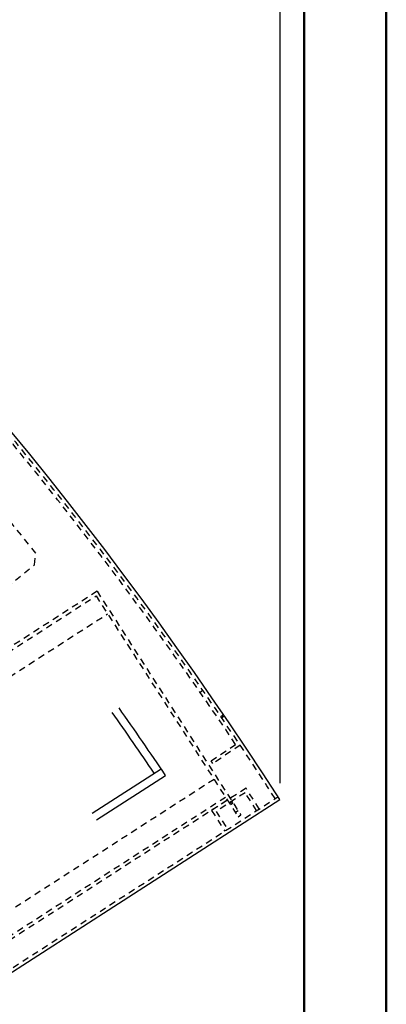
# Model space of a CAD drawing. Extents: x -12664 to -8584, y 4186 to 7036.
# Tile 34 of 35: x -8808 to -8584, y 5586 to 6186. Entities that reach past the tile are written whole.
import ezdxf

# ---------------------------------------------------------------- set-up
doc = ezdxf.new("R2010")
doc.units = 0
doc.header["$MEASUREMENT"] = 0
doc.linetypes.add('HIDDEN', pattern=[7, 4, -3])
doc.layers.get('0').update_dxf_attribs({"linetype": 'CONTINUOUS'})
doc.layers.add('DIM49', color=4, linetype='CONTINUOUS')
doc.layers.add('LE_HIDDEN', color=7, linetype='CONTINUOUS')
doc.layers.add('LE_ALL', color=7, linetype='CONTINUOUS', lineweight=50)

# ---------------------------------------------------------------- blocks, each defined once
blk = doc.blocks.new('_D1', base_point=(-12593.77, 5711.1))
at = {"layer": 'DIM49', "color": 1}
blk.add_line((-8649.3, 6931.1), (-8649.3, 5721.1), dxfattribs=at)
blk = doc.blocks.new('_D2', base_point=(-10621.54, 6787.52))
at = {"layer": 'DIM49', "color": 1}
blk.add_line((-8649.3, 6875.46), (-8649.3, 5721.1), dxfattribs=at)

msp = doc.modelspace()

# ---------------------------------------------------------------- linework, layer by layer
for p, q in [((-8763.73, 5702.9), (-8721.66, 5729.95)), ((-8760.92, 5698.76), (-8718.86, 5725.81)), ((-8918.43, 5537.99), (-8649.3, 5711.1))]:
    msp.add_line(p, q)
for radius, start, end in [(2345, 32.74999, 147.24999), (2295, 33.99836, 35.24733), (2290, 34.12622, 35.25278)]:
    msp.add_arc((-10621.54, 4442.52), radius, start, end)
at = {"layer": 'LE_ALL', "color": 10}
for points in [[(-12664.29, 4186.24), (-8584.29, 4186.24), (-8584.29, 7036.24), (-12664.29, 7036.24), (-12664.29, 4186.24)], [(-12614.29, 4236.24), (-8634.29, 4236.24), (-8634.29, 6986.24), (-12614.29, 6986.24), (-12614.29, 4236.24)]]:
    msp.add_lwpolyline(points, dxfattribs=at)
at = {"layer": 'LE_HIDDEN', "color": 1, "linetype": 'HIDDEN'}
for p, q in [((-8760.67, 5838.03), (-8912.06, 5740.66)), ((-8760.67, 5838.03), (-8673.03, 5701.78)), ((-8909.29, 5740.06), (-8761.27, 5835.27)), ((-8761.27, 5835.27), (-8674.72, 5700.7)), ((-8902.26, 5729.12), (-8754.24, 5824.33)), ((-8697.87, 5776.59), (-8696.22, 5777.73)), ((-8685.3, 5761.85), (-8683.65, 5762.98)), ((-8684.74, 5761.02), (-8683.09, 5762.15)), ((-8691.15, 5734.77), (-8676.18, 5744.77)), ((-8673.4, 5744.22), (-8690.03, 5733.11)), ((-8690.03, 5733.11), (-8691.15, 5734.77)), ((-8689.32, 5723.41), (-8837.34, 5628.2)), ((-8669.85, 5718.1), (-8690.88, 5704.57)), ((-8661.74, 5705.48), (-8669.85, 5718.1)), ((-8917.83, 5540.75), (-8650.38, 5712.78)), ((-8682.29, 5712.48), (-8830.31, 5617.26)), ((-8670.45, 5715.33), (-8688.11, 5703.97)), ((-8663.42, 5704.4), (-8670.45, 5715.33)), ((-8681.21, 5710.79), (-8829.23, 5615.58)), ((-8678.17, 5709.77), (-8679.85, 5708.69)), ((-8677.7, 5709.04), (-8679.38, 5707.95)), ((-8690.88, 5704.57), (-8682.76, 5691.96)), ((-8688.11, 5703.97), (-8681.08, 5693.04)), ((-8674.66, 5704.31), (-8676.34, 5703.22)), ((-8674.72, 5700.7), (-8673.03, 5701.78))]:
    msp.add_line(p, q, dxfattribs=at)
msp.add_lwpolyline([(-9064.48, 5761.3), (-9007.84, 5691.36), (-9000.81, 5690.62), (-8798.75, 5854.24), (-8798.01, 5861.28), (-8854.65, 5931.22), (-8861.68, 5931.96), (-9063.74, 5768.33), (-9064.48, 5761.3)], dxfattribs=at)
for radius, start, end in [(2343, 32.79889, 89.95109), (2341, 33.79894, 50.78103)]:
    msp.add_arc((-10621.54, 4442.52), radius, start, end, dxfattribs=at)

# ---------------------------------------------------------------- block references
at = {"layer": 'DIM49'}
for name, p in [('_D1', (-12593.77, 5711.1)), ('_D2', (-10621.54, 6787.52))]:
    msp.add_blockref(name, p, dxfattribs=at)

doc.saveas('drawing.dxf')
